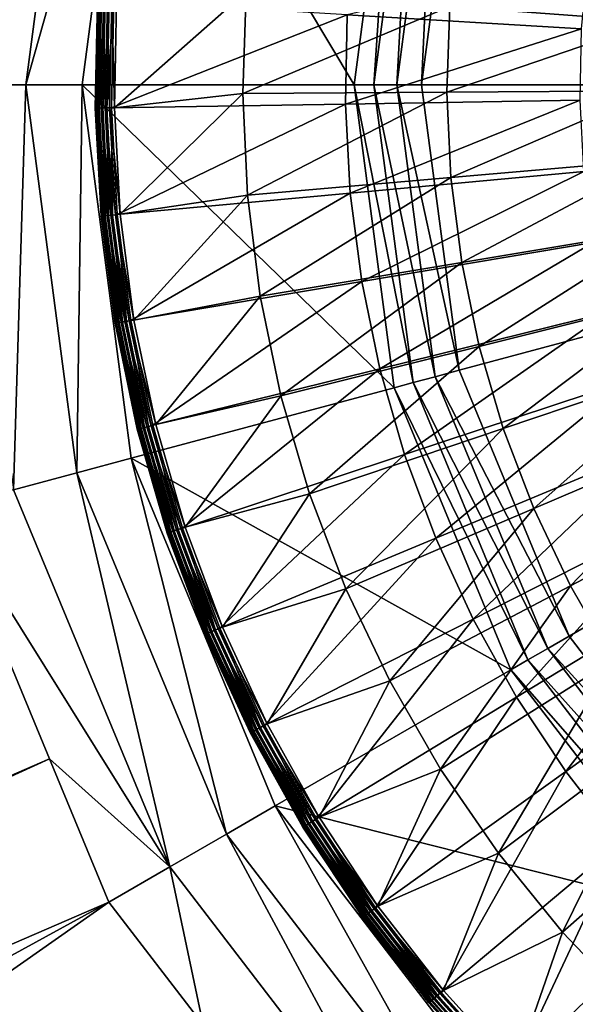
# Model space of a CAD drawing. Extents: x -922 to 922, y -424 to 424.
# Tile 42 of 71: x -39 to -25, y -24 to 2. Entities that reach past the tile are written whole.
import ezdxf

# ---------------------------------------------------------------- set-up
doc = ezdxf.new("R2010")
doc.units = 0
doc.linetypes.add('SOLIDLINE', pattern=[0])
doc.layers.add('Ablaufrosette_Modell_1', color=252, linetype='SOLIDLINE')
doc.layers.add('BE3C_Starlet_Oval_Sil_2740CFXXK', color=252, linetype='SOLIDLINE')

msp = doc.modelspace()

# ---------------------------------------------------------------- linework, layer by layer
at = {"layer": 'Ablaufrosette_Modell_1', "color": 252}
for points in [[(-28.1878, 2.0599, 157.208), (-22.6217, 3.47639, 157.798), (-22.8264, 1.6681, 157.798)], [(-24.5451, 3.33971, 159.113), (-30.8782, 1.84044, 158.383), (-24.7273, 1.47383, 159.113)], [(-33.6238, -0.22145, 156.5), (-36.9921, -0.59815, 156.5), (-33.5351, 2.45067, 156.5)], [(-33.5351, 2.45067, 156.5), (-36.9921, -0.59815, 156.5), (-36.9314, 2.20123, 156.5)], [(-33.5351, 2.45067, 156.5), (-28.1878, 2.0599, 157.208), (-33.6238, -0.22145, 156.5)], [(-37.4262, 2.23072, 157.089), (-37.4321, 2.23107, 156.964), (-37.4936, -0.60626, 156.964)], [(-37.4321, 2.23107, 156.964), (-37.4685, -0.60586, 156.842), (-37.4936, -0.60626, 156.964)], [(-37.4262, 2.23072, 157.089), (-37.4936, -0.60626, 156.964), (-37.4877, -0.60616, 157.089)], [(-37.3899, 2.22856, 157.208), (-37.4262, 2.23072, 157.089), (-37.4877, -0.60616, 157.089)], [(-37.3899, 2.22856, 157.208), (-37.4877, -0.60616, 157.089), (-37.4514, -0.60558, 157.208)], [(-37.4321, 2.23107, 156.964), (-37.407, 2.22958, 156.842), (-37.4685, -0.60586, 156.842)], [(-37.407, 2.22958, 156.842), (-37.4141, -0.60497, 156.729), (-37.4685, -0.60586, 156.842)], [(-37.3253, 2.22471, 157.315), (-37.3899, 2.22856, 157.208), (-37.4514, -0.60558, 157.208)], [(-37.3253, 2.22471, 157.315), (-37.4514, -0.60558, 157.208), (-37.3867, -0.60453, 157.315)], [(-37.407, 2.22958, 156.842), (-37.3527, 2.22634, 156.729), (-37.4141, -0.60497, 156.729)], [(-37.3527, 2.22634, 156.729), (-37.3337, -0.60367, 156.634), (-37.4141, -0.60497, 156.729)], [(-37.2365, 2.21941, 157.403), (-37.3253, 2.22471, 157.315), (-37.3867, -0.60453, 157.315)], [(-37.2365, 2.21941, 157.403), (-37.3867, -0.60453, 157.315), (-37.2977, -0.60309, 157.403)], [(-37.3527, 2.22634, 156.729), (-37.2725, 2.22156, 156.634), (-37.3337, -0.60367, 156.634)], [(-37.2725, 2.22156, 156.634), (-37.2323, -0.60203, 156.561), (-37.3337, -0.60367, 156.634)], [(-37.1289, 2.213, 157.466), (-37.2365, 2.21941, 157.403), (-37.2977, -0.60309, 157.403)], [(-37.1289, 2.213, 157.466), (-37.2977, -0.60309, 157.403), (-37.1899, -0.60135, 157.466)], [(-37.2725, 2.22156, 156.634), (-37.1712, 2.21552, 156.561), (-37.2323, -0.60203, 156.561)], [(-37.1712, 2.21552, 156.561), (-37.116, -0.60015, 156.516), (-37.2323, -0.60203, 156.561)], [(-37.0091, 2.20586, 157.5), (-37.1289, 2.213, 157.466), (-37.1899, -0.60135, 157.466)], [(-37.0091, 2.20586, 157.5), (-37.1899, -0.60135, 157.466), (-37.0699, -0.59941, 157.5)], [(-37.1712, 2.21552, 156.561), (-37.0551, 2.2086, 156.516), (-37.116, -0.60015, 156.516)], [(-37.0551, 2.2086, 156.516), (-36.9921, -0.59815, 156.5), (-37.116, -0.60015, 156.516)], [(-30.8782, 1.84044, 158.383), (-37.0091, 2.20586, 157.5), (-37.0699, -0.59941, 157.5)], [(-37.0551, 2.2086, 156.516), (-36.9314, 2.20123, 156.5), (-36.9921, -0.59815, 156.5)], [(-30.8782, 1.84044, 158.383), (-37.0699, -0.59941, 157.5), (-30.9289, -0.50011, 158.383)], [(-33.6238, -0.22145, 156.5), (-28.1878, 2.0599, 157.208), (-28.2624, -0.18613, 157.208)], [(-24.7273, 1.47383, 159.113), (-30.8782, 1.84044, 158.383), (-30.9289, -0.50011, 158.383)], [(-28.1878, 2.0599, 157.208), (-22.8264, 1.6681, 157.798), (-28.2624, -0.18613, 157.208)], [(-28.2624, -0.18613, 157.208), (-22.8264, 1.6681, 157.798), (-22.8868, -0.15073, 157.798)], [(-24.7273, 1.47383, 159.113), (-30.9289, -0.50011, 158.383), (-24.768, -0.40049, 159.113)], [(-33.6238, -0.22145, 156.5), (-36.841, -3.39411, 156.5), (-36.9921, -0.59815, 156.5)], [(-33.5, -2.89216, 156.5), (-36.841, -3.39411, 156.5), (-33.6238, -0.22145, 156.5)], [(-33.6238, -0.22145, 156.5), (-28.2624, -0.18613, 157.208), (-33.5, -2.89216, 156.5)], [(-33.5, -2.89216, 156.5), (-28.2624, -0.18613, 157.208), (-28.1582, -2.431, 157.208)], [(-28.1582, -2.431, 157.208), (-28.2624, -0.18613, 157.208), (-22.8868, -0.15073, 157.798)], [(-28.1582, -2.431, 157.208), (-22.8868, -0.15073, 157.798), (-22.8025, -1.96861, 157.798)], [(-30.9289, -0.50011, 158.383), (-37.0699, -0.59941, 157.5), (-36.9184, -3.40124, 157.5)], [(-30.9289, -0.50011, 158.383), (-36.9184, -3.40124, 157.5), (-30.8025, -2.8378, 158.383)], [(-24.768, -0.40049, 159.113), (-30.9289, -0.50011, 158.383), (-30.8025, -2.8378, 158.383)], [(-24.768, -0.40049, 159.113), (-30.8025, -2.8378, 158.383), (-24.6668, -2.27252, 159.113)], [(-37.4936, -0.60626, 156.964), (-37.4685, -0.60586, 156.842), (-37.3154, -3.43782, 156.842)], [(-37.4877, -0.60616, 157.089), (-37.4936, -0.60626, 156.964), (-37.3404, -3.44012, 156.964)], [(-37.4936, -0.60626, 156.964), (-37.3154, -3.43782, 156.842), (-37.3404, -3.44012, 156.964)], [(-37.4514, -0.60558, 157.208), (-37.4877, -0.60616, 157.089), (-37.3345, -3.43958, 157.089)], [(-37.4877, -0.60616, 157.089), (-37.3404, -3.44012, 156.964), (-37.3345, -3.43958, 157.089)], [(-37.4685, -0.60586, 156.842), (-37.4141, -0.60497, 156.729), (-37.2612, -3.43283, 156.729)], [(-37.4685, -0.60586, 156.842), (-37.2612, -3.43283, 156.729), (-37.3154, -3.43782, 156.842)], [(-37.3867, -0.60453, 157.315), (-37.4514, -0.60558, 157.208), (-37.2983, -3.43624, 157.208)], [(-37.4514, -0.60558, 157.208), (-37.3345, -3.43958, 157.089), (-37.2983, -3.43624, 157.208)], [(-37.4141, -0.60497, 156.729), (-37.3337, -0.60367, 156.634), (-37.1811, -3.42545, 156.634)], [(-37.4141, -0.60497, 156.729), (-37.1811, -3.42545, 156.634), (-37.2612, -3.43283, 156.729)], [(-37.2977, -0.60309, 157.403), (-37.3867, -0.60453, 157.315), (-37.2339, -3.43031, 157.315)], [(-37.3867, -0.60453, 157.315), (-37.2983, -3.43624, 157.208), (-37.2339, -3.43031, 157.315)], [(-37.3337, -0.60367, 156.634), (-37.2323, -0.60203, 156.561), (-37.0801, -3.41614, 156.561)], [(-37.3337, -0.60367, 156.634), (-37.0801, -3.41614, 156.561), (-37.1811, -3.42545, 156.634)], [(-37.1899, -0.60135, 157.466), (-37.2977, -0.60309, 157.403), (-37.1453, -3.42214, 157.403)], [(-37.2977, -0.60309, 157.403), (-37.2339, -3.43031, 157.315), (-37.1453, -3.42214, 157.403)], [(-37.2323, -0.60203, 156.561), (-37.116, -0.60015, 156.516), (-36.9643, -3.40547, 156.516)], [(-37.2323, -0.60203, 156.561), (-36.9643, -3.40547, 156.516), (-37.0801, -3.41614, 156.561)], [(-37.0699, -0.59941, 157.5), (-37.1899, -0.60135, 157.466), (-37.0379, -3.41225, 157.466)], [(-37.1899, -0.60135, 157.466), (-37.1453, -3.42214, 157.403), (-37.0379, -3.41225, 157.466)], [(-37.116, -0.60015, 156.516), (-36.9921, -0.59815, 156.5), (-36.841, -3.39411, 156.5)], [(-37.116, -0.60015, 156.516), (-36.841, -3.39411, 156.5), (-36.9643, -3.40547, 156.516)], [(-37.0699, -0.59941, 157.5), (-37.0379, -3.41225, 157.466), (-36.9184, -3.40124, 157.5)], [(-28.1582, -2.431, 157.208), (-22.8025, -1.96861, 157.798), (-27.8761, -4.66049, 157.208)], [(-27.8761, -4.66049, 157.208), (-22.8025, -1.96861, 157.798), (-22.574, -3.77405, 157.798)], [(-24.6668, -2.27252, 159.113), (-30.8025, -2.8378, 158.383), (-30.4997, -5.15923, 158.383)], [(-24.6668, -2.27252, 159.113), (-30.4997, -5.15923, 158.383), (-24.4243, -4.13152, 159.113)], [(-33.5, -2.89216, 156.5), (-28.1582, -2.431, 157.208), (-33.1643, -5.5446, 156.5)], [(-33.1643, -5.5446, 156.5), (-28.1582, -2.431, 157.208), (-27.8761, -4.66049, 157.208)], [(-30.8025, -2.8378, 158.383), (-36.9184, -3.40124, 157.5), (-36.5554, -6.18359, 157.5)], [(-30.8025, -2.8378, 158.383), (-36.5554, -6.18359, 157.5), (-30.4997, -5.15923, 158.383)], [(-33.5, -2.89216, 156.5), (-36.4788, -6.17062, 156.5), (-36.841, -3.39411, 156.5)], [(-33.1643, -5.5446, 156.5), (-36.4788, -6.17062, 156.5), (-33.5, -2.89216, 156.5)], [(-37.3404, -3.44012, 156.964), (-37.3154, -3.43782, 156.842), (-36.9485, -6.25009, 156.842)], [(-37.3345, -3.43958, 157.089), (-37.3404, -3.44012, 156.964), (-36.9732, -6.25427, 156.964)], [(-37.3404, -3.44012, 156.964), (-36.9485, -6.25009, 156.842), (-36.9732, -6.25427, 156.964)], [(-37.2983, -3.43624, 157.208), (-37.3345, -3.43958, 157.089), (-36.9675, -6.25329, 157.089)], [(-37.3345, -3.43958, 157.089), (-36.9732, -6.25427, 156.964), (-36.9675, -6.25329, 157.089)], [(-37.3154, -3.43782, 156.842), (-37.2612, -3.43283, 156.729), (-36.8949, -6.24101, 156.729)], [(-37.3154, -3.43782, 156.842), (-36.8949, -6.24101, 156.729), (-36.9485, -6.25009, 156.842)], [(-37.2339, -3.43031, 157.315), (-37.2983, -3.43624, 157.208), (-36.9316, -6.24722, 157.208)], [(-37.2983, -3.43624, 157.208), (-36.9675, -6.25329, 157.089), (-36.9316, -6.24722, 157.208)], [(-37.2612, -3.43283, 156.729), (-37.1811, -3.42545, 156.634), (-36.8156, -6.2276, 156.634)], [(-37.2612, -3.43283, 156.729), (-36.8156, -6.2276, 156.634), (-36.8949, -6.24101, 156.729)], [(-37.1453, -3.42214, 157.403), (-37.2339, -3.43031, 157.315), (-36.8678, -6.23644, 157.315)], [(-37.2339, -3.43031, 157.315), (-36.9316, -6.24722, 157.208), (-36.8678, -6.23644, 157.315)], [(-37.1811, -3.42545, 156.634), (-37.0801, -3.41614, 156.561), (-36.7156, -6.21068, 156.561)], [(-37.1811, -3.42545, 156.634), (-36.7156, -6.21068, 156.561), (-36.8156, -6.2276, 156.634)], [(-37.0379, -3.41225, 157.466), (-37.1453, -3.42214, 157.403), (-36.7801, -6.22159, 157.403)], [(-37.1453, -3.42214, 157.403), (-36.8678, -6.23644, 157.315), (-36.7801, -6.22159, 157.403)], [(-37.0801, -3.41614, 156.561), (-36.9643, -3.40547, 156.516), (-36.6009, -6.19129, 156.516)], [(-37.0801, -3.41614, 156.561), (-36.6009, -6.19129, 156.516), (-36.7156, -6.21068, 156.561)], [(-36.9184, -3.40124, 157.5), (-37.0379, -3.41225, 157.466), (-36.6738, -6.20361, 157.466)], [(-37.0379, -3.41225, 157.466), (-36.7801, -6.22159, 157.403), (-36.6738, -6.20361, 157.466)], [(-36.9643, -3.40547, 156.516), (-36.841, -3.39411, 156.5), (-36.4788, -6.17062, 156.5)], [(-36.9643, -3.40547, 156.516), (-36.4788, -6.17062, 156.5), (-36.6009, -6.19129, 156.516)], [(-36.9184, -3.40124, 157.5), (-36.6738, -6.20361, 157.466), (-36.5554, -6.18359, 157.5)], [(-27.8761, -4.66049, 157.208), (-22.574, -3.77405, 157.798), (-27.4177, -6.86052, 157.208)], [(-27.4177, -6.86052, 157.208), (-22.574, -3.77405, 157.798), (-22.2028, -5.55563, 157.798)], [(-24.4243, -4.13152, 159.113), (-30.4997, -5.15923, 158.383), (-30.0222, -7.45111, 158.383)], [(-24.4243, -4.13152, 159.113), (-30.0222, -7.45111, 158.383), (-24.0418, -5.96687, 159.113)], [(-33.1643, -5.5446, 156.5), (-27.8761, -4.66049, 157.208), (-32.6189, -8.16198, 156.5)], [(-32.6189, -8.16198, 156.5), (-27.8761, -4.66049, 157.208), (-27.4177, -6.86052, 157.208)], [(-30.4997, -5.15923, 158.383), (-36.5554, -6.18359, 157.5), (-35.9831, -8.93052, 157.5)], [(-30.4997, -5.15923, 158.383), (-35.9831, -8.93052, 157.5), (-30.0222, -7.45111, 158.383)], [(-33.1643, -5.5446, 156.5), (-35.9076, -8.91179, 156.5), (-36.4788, -6.17062, 156.5)], [(-32.6189, -8.16198, 156.5), (-35.9076, -8.91179, 156.5), (-33.1643, -5.5446, 156.5)], [(-27.4177, -6.86052, 157.208), (-22.2028, -5.55563, 157.798), (-26.786, -9.01717, 157.208)], [(-26.786, -9.01717, 157.208), (-22.2028, -5.55563, 157.798), (-21.6912, -7.30208, 157.798)], [(-36.7156, -6.21068, 156.561), (-36.6009, -6.19129, 156.516), (-36.0279, -8.94164, 156.516)], [(-36.5554, -6.18359, 157.5), (-36.6738, -6.20361, 157.466), (-36.0996, -8.95943, 157.466)], [(-36.6009, -6.19129, 156.516), (-36.4788, -6.17062, 156.5), (-35.9076, -8.91179, 156.5)], [(-36.6009, -6.19129, 156.516), (-35.9076, -8.91179, 156.5), (-36.0279, -8.94164, 156.516)], [(-36.5554, -6.18359, 157.5), (-36.0996, -8.95943, 157.466), (-35.9831, -8.93052, 157.5)], [(-24.0418, -5.96687, 159.113), (-30.0222, -7.45111, 158.383), (-29.3727, -9.70031, 158.383)], [(-24.0418, -5.96687, 159.113), (-29.3727, -9.70031, 158.383), (-23.5217, -7.76803, 159.113)], [(-36.9732, -6.25427, 156.964), (-36.9485, -6.25009, 156.842), (-36.37, -9.02656, 156.842)], [(-36.9675, -6.25329, 157.089), (-36.9732, -6.25427, 156.964), (-36.3944, -9.0326, 156.964)], [(-36.9732, -6.25427, 156.964), (-36.37, -9.02656, 156.842), (-36.3944, -9.0326, 156.964)], [(-36.9316, -6.24722, 157.208), (-36.9675, -6.25329, 157.089), (-36.3887, -9.03119, 157.089)], [(-36.9675, -6.25329, 157.089), (-36.3944, -9.0326, 156.964), (-36.3887, -9.03119, 157.089)], [(-36.9485, -6.25009, 156.842), (-36.8949, -6.24101, 156.729), (-36.3172, -9.01345, 156.729)], [(-36.9485, -6.25009, 156.842), (-36.3172, -9.01345, 156.729), (-36.37, -9.02656, 156.842)], [(-36.8678, -6.23644, 157.315), (-36.9316, -6.24722, 157.208), (-36.3534, -9.02242, 157.208)], [(-36.9316, -6.24722, 157.208), (-36.3887, -9.03119, 157.089), (-36.3534, -9.02242, 157.208)], [(-36.8949, -6.24101, 156.729), (-36.8156, -6.2276, 156.634), (-36.2392, -8.99408, 156.634)], [(-36.8949, -6.24101, 156.729), (-36.2392, -8.99408, 156.634), (-36.3172, -9.01345, 156.729)], [(-36.7801, -6.22159, 157.403), (-36.8678, -6.23644, 157.315), (-36.2906, -9.00684, 157.315)], [(-36.8678, -6.23644, 157.315), (-36.3534, -9.02242, 157.208), (-36.2906, -9.00684, 157.315)], [(-36.8156, -6.2276, 156.634), (-36.7156, -6.21068, 156.561), (-36.1407, -8.96964, 156.561)], [(-36.8156, -6.2276, 156.634), (-36.1407, -8.96964, 156.561), (-36.2392, -8.99408, 156.634)], [(-36.6738, -6.20361, 157.466), (-36.7801, -6.22159, 157.403), (-36.2042, -8.9854, 157.403)], [(-36.7801, -6.22159, 157.403), (-36.2906, -9.00684, 157.315), (-36.2042, -8.9854, 157.403)], [(-36.7156, -6.21068, 156.561), (-36.0279, -8.94164, 156.516), (-36.1407, -8.96964, 156.561)], [(-36.6738, -6.20361, 157.466), (-36.2042, -8.9854, 157.403), (-36.0996, -8.95943, 157.466)], [(-32.6189, -8.16198, 156.5), (-27.4177, -6.86052, 157.208), (-31.8673, -10.7278, 156.5)], [(-31.8673, -10.7278, 156.5), (-27.4177, -6.86052, 157.208), (-26.786, -9.01717, 157.208)], [(-30.0222, -7.45111, 158.383), (-35.9831, -8.93052, 157.5), (-35.2046, -11.6263, 157.5)], [(-30.0222, -7.45111, 158.383), (-35.2046, -11.6263, 157.5), (-29.3727, -9.70031, 158.383)], [(-25.9849, -11.1168, 157.208), (-26.786, -9.01717, 157.208), (-21.6912, -7.30208, 157.798)], [(-25.9849, -11.1168, 157.208), (-21.6912, -7.30208, 157.798), (-21.0425, -9.00236, 157.798)], [(-23.5217, -7.76803, 159.113), (-29.3727, -9.70031, 158.383), (-28.5549, -11.8939, 158.383)], [(-23.5217, -7.76803, 159.113), (-28.5549, -11.8939, 158.383), (-22.8669, -9.5247, 159.113)], [(-32.6189, -8.16198, 156.5), (-35.1308, -11.6019, 156.5), (-35.9076, -8.91179, 156.5)], [(-31.8673, -10.7278, 156.5), (-35.1308, -11.6019, 156.5), (-32.6189, -8.16198, 156.5)], [(-36.3944, -9.0326, 156.964), (-36.37, -9.02656, 156.842), (-35.5832, -11.7513, 156.842)], [(-36.3887, -9.03119, 157.089), (-36.3944, -9.0326, 156.964), (-35.607, -11.7592, 156.964)], [(-36.3944, -9.0326, 156.964), (-35.5832, -11.7513, 156.842), (-35.607, -11.7592, 156.964)], [(-36.3534, -9.02242, 157.208), (-36.3887, -9.03119, 157.089), (-35.6014, -11.7574, 157.089)], [(-36.3887, -9.03119, 157.089), (-35.607, -11.7592, 156.964), (-35.6014, -11.7574, 157.089)], [(-36.37, -9.02656, 156.842), (-36.3172, -9.01345, 156.729), (-35.5315, -11.7343, 156.729)], [(-36.37, -9.02656, 156.842), (-35.5315, -11.7343, 156.729), (-35.5832, -11.7513, 156.842)], [(-36.2906, -9.00684, 157.315), (-36.3534, -9.02242, 157.208), (-35.5669, -11.7459, 157.208)], [(-36.3534, -9.02242, 157.208), (-35.6014, -11.7574, 157.089), (-35.5669, -11.7459, 157.208)], [(-36.3172, -9.01345, 156.729), (-36.2392, -8.99408, 156.634), (-35.4552, -11.709, 156.634)], [(-36.3172, -9.01345, 156.729), (-35.4552, -11.709, 156.634), (-35.5315, -11.7343, 156.729)], [(-36.2042, -8.9854, 157.403), (-36.2906, -9.00684, 157.315), (-35.5055, -11.7257, 157.315)], [(-36.2906, -9.00684, 157.315), (-35.5669, -11.7459, 157.208), (-35.5055, -11.7257, 157.315)], [(-36.2392, -8.99408, 156.634), (-36.1407, -8.96964, 156.561), (-35.3588, -11.6772, 156.561)], [(-36.2392, -8.99408, 156.634), (-35.3588, -11.6772, 156.561), (-35.4552, -11.709, 156.634)], [(-36.0996, -8.95943, 157.466), (-36.2042, -8.9854, 157.403), (-35.421, -11.6978, 157.403)], [(-36.2042, -8.9854, 157.403), (-35.5055, -11.7257, 157.315), (-35.421, -11.6978, 157.403)], [(-36.1407, -8.96964, 156.561), (-36.0279, -8.94164, 156.516), (-35.2484, -11.6408, 156.516)], [(-36.1407, -8.96964, 156.561), (-35.2484, -11.6408, 156.516), (-35.3588, -11.6772, 156.561)], [(-35.9831, -8.93052, 157.5), (-36.0996, -8.95943, 157.466), (-35.3186, -11.6639, 157.466)], [(-36.0996, -8.95943, 157.466), (-35.421, -11.6978, 157.403), (-35.3186, -11.6639, 157.466)], [(-36.0279, -8.94164, 156.516), (-35.9076, -8.91179, 156.5), (-35.1308, -11.6019, 156.5)], [(-36.0279, -8.94164, 156.516), (-35.1308, -11.6019, 156.5), (-35.2484, -11.6408, 156.516)], [(-35.9831, -8.93052, 157.5), (-35.3186, -11.6639, 157.466), (-35.2046, -11.6263, 157.5)], [(-31.8673, -10.7278, 156.5), (-26.786, -9.01717, 157.208), (-30.9143, -13.2257, 156.5)], [(-30.9143, -13.2257, 156.5), (-26.786, -9.01717, 157.208), (-25.9849, -11.1168, 157.208)], [(-25.9849, -11.1168, 157.208), (-21.0425, -9.00236, 157.798), (-25.0195, -13.1462, 157.208)], [(-25.0195, -13.1462, 157.208), (-21.0425, -9.00236, 157.798), (-20.2607, -10.6457, 157.798)], [(-22.8669, -9.5247, 159.113), (-28.5549, -11.8939, 158.383), (-27.5736, -14.0195, 158.383)], [(-22.8669, -9.5247, 159.113), (-27.5736, -14.0195, 158.383), (-22.081, -11.2268, 159.113)], [(-29.3727, -9.70031, 158.383), (-35.2046, -11.6263, 157.5), (-34.2245, -14.2555, 157.5)], [(-29.3727, -9.70031, 158.383), (-34.2245, -14.2555, 157.5), (-28.5549, -11.8939, 158.383)], [(-31.8673, -10.7278, 156.5), (-34.1527, -14.2256, 156.5), (-35.1308, -11.6019, 156.5)], [(-30.9143, -13.2257, 156.5), (-34.1527, -14.2256, 156.5), (-31.8673, -10.7278, 156.5)], [(-25.0195, -13.1462, 157.208), (-20.2607, -10.6457, 157.798), (-23.8959, -15.0924, 157.208)], [(-30.9143, -13.2257, 156.5), (-25.9849, -11.1168, 157.208), (-29.7658, -15.64, 156.5)], [(-29.7658, -15.64, 156.5), (-25.9849, -11.1168, 157.208), (-25.0195, -13.1462, 157.208)], [(-22.081, -11.2268, 159.113), (-27.5736, -14.0195, 158.383), (-26.4344, -16.0647, 158.383)], [(-22.081, -11.2268, 159.113), (-26.4344, -16.0647, 158.383), (-21.1687, -12.8646, 159.113)], [(-35.2046, -11.6263, 157.5), (-35.3186, -11.6639, 157.466), (-34.3353, -14.3016, 157.466)], [(-35.2484, -11.6408, 156.516), (-35.1308, -11.6019, 156.5), (-34.1527, -14.2256, 156.5)], [(-35.2046, -11.6263, 157.5), (-34.3353, -14.3016, 157.466), (-34.2245, -14.2555, 157.5)], [(-35.607, -11.7592, 156.964), (-35.5832, -11.7513, 156.842), (-34.5926, -14.4088, 156.842)], [(-35.6014, -11.7574, 157.089), (-35.607, -11.7592, 156.964), (-34.6157, -14.4184, 156.964)], [(-35.607, -11.7592, 156.964), (-34.5926, -14.4088, 156.842), (-34.6157, -14.4184, 156.964)], [(-35.5669, -11.7459, 157.208), (-35.6014, -11.7574, 157.089), (-34.6103, -14.4162, 157.089)], [(-35.6014, -11.7574, 157.089), (-34.6157, -14.4184, 156.964), (-34.6103, -14.4162, 157.089)], [(-35.5832, -11.7513, 156.842), (-35.5315, -11.7343, 156.729), (-34.5423, -14.3879, 156.729)], [(-35.5832, -11.7513, 156.842), (-34.5423, -14.3879, 156.729), (-34.5926, -14.4088, 156.842)], [(-35.5055, -11.7257, 157.315), (-35.5669, -11.7459, 157.208), (-34.5767, -14.4022, 157.208)], [(-35.5669, -11.7459, 157.208), (-34.6103, -14.4162, 157.089), (-34.5767, -14.4022, 157.208)], [(-35.5315, -11.7343, 156.729), (-35.4552, -11.709, 156.634), (-34.4681, -14.3569, 156.634)], [(-35.5315, -11.7343, 156.729), (-34.4681, -14.3569, 156.634), (-34.5423, -14.3879, 156.729)], [(-35.421, -11.6978, 157.403), (-35.5055, -11.7257, 157.315), (-34.517, -14.3773, 157.315)], [(-35.5055, -11.7257, 157.315), (-34.5767, -14.4022, 157.208), (-34.517, -14.3773, 157.315)], [(-35.4552, -11.709, 156.634), (-35.3588, -11.6772, 156.561), (-34.3744, -14.3179, 156.561)], [(-35.4552, -11.709, 156.634), (-34.3744, -14.3179, 156.561), (-34.4681, -14.3569, 156.634)], [(-35.3186, -11.6639, 157.466), (-35.421, -11.6978, 157.403), (-34.4348, -14.3431, 157.403)], [(-35.421, -11.6978, 157.403), (-34.517, -14.3773, 157.315), (-34.4348, -14.3431, 157.403)], [(-35.3588, -11.6772, 156.561), (-35.2484, -11.6408, 156.516), (-34.2671, -14.2732, 156.516)], [(-35.3588, -11.6772, 156.561), (-34.2671, -14.2732, 156.516), (-34.3744, -14.3179, 156.561)], [(-35.3186, -11.6639, 157.466), (-34.4348, -14.3431, 157.403), (-34.3353, -14.3016, 157.466)], [(-35.2484, -11.6408, 156.516), (-34.1527, -14.2256, 156.5), (-34.2671, -14.2732, 156.516)], [(-28.5549, -11.8939, 158.383), (-34.2245, -14.2555, 157.5), (-33.0484, -16.803, 157.5)], [(-28.5549, -11.8939, 158.383), (-33.0484, -16.803, 157.5), (-27.5736, -14.0195, 158.383)], [(-21.1687, -12.8646, 159.113), (-26.4344, -16.0647, 158.383), (-25.1437, -18.0179, 158.383)], [(-21.1687, -12.8646, 159.113), (-25.1437, -18.0179, 158.383), (-20.1352, -14.4287, 159.113)], [(-29.7658, -15.64, 156.5), (-25.0195, -13.1462, 157.208), (-28.4291, -17.9555, 156.5)], [(-28.4291, -17.9555, 156.5), (-25.0195, -13.1462, 157.208), (-23.8959, -15.0924, 157.208)], [(-30.9143, -13.2257, 156.5), (-32.9791, -16.7678, 156.5), (-34.1527, -14.2256, 156.5)], [(-29.7658, -15.64, 156.5), (-32.9791, -16.7678, 156.5), (-30.9143, -13.2257, 156.5)], [(-27.5736, -14.0195, 158.383), (-33.0484, -16.803, 157.5), (-31.6829, -19.2543, 157.5)], [(-27.5736, -14.0195, 158.383), (-31.6829, -19.2543, 157.5), (-26.4344, -16.0647, 158.383)], [(-34.6157, -14.4184, 156.964), (-34.5926, -14.4088, 156.842), (-33.4038, -16.9837, 156.842)], [(-34.6103, -14.4162, 157.089), (-34.6157, -14.4184, 156.964), (-33.4261, -16.9951, 156.964)], [(-34.6157, -14.4184, 156.964), (-33.4038, -16.9837, 156.842), (-33.4261, -16.9951, 156.964)], [(-34.5767, -14.4022, 157.208), (-34.6103, -14.4162, 157.089), (-33.4209, -16.9924, 157.089)], [(-34.6103, -14.4162, 157.089), (-33.4261, -16.9951, 156.964), (-33.4209, -16.9924, 157.089)], [(-34.5926, -14.4088, 156.842), (-34.5423, -14.3879, 156.729), (-33.3553, -16.9591, 156.729)], [(-34.5926, -14.4088, 156.842), (-33.3553, -16.9591, 156.729), (-33.4038, -16.9837, 156.842)], [(-34.517, -14.3773, 157.315), (-34.5767, -14.4022, 157.208), (-33.3885, -16.9759, 157.208)], [(-34.5767, -14.4022, 157.208), (-33.4209, -16.9924, 157.089), (-33.3885, -16.9759, 157.208)], [(-34.5423, -14.3879, 156.729), (-34.4681, -14.3569, 156.634), (-33.2836, -16.9226, 156.634)], [(-34.5423, -14.3879, 156.729), (-33.2836, -16.9226, 156.634), (-33.3553, -16.9591, 156.729)], [(-34.4348, -14.3431, 157.403), (-34.517, -14.3773, 157.315), (-33.3308, -16.9466, 157.315)], [(-34.517, -14.3773, 157.315), (-33.3885, -16.9759, 157.208), (-33.3308, -16.9466, 157.315)], [(-34.4681, -14.3569, 156.634), (-34.3744, -14.3179, 156.561), (-33.1931, -16.8766, 156.561)], [(-34.4681, -14.3569, 156.634), (-33.1931, -16.8766, 156.561), (-33.2836, -16.9226, 156.634)], [(-34.3353, -14.3016, 157.466), (-34.4348, -14.3431, 157.403), (-33.2515, -16.9063, 157.403)], [(-34.4348, -14.3431, 157.403), (-33.3308, -16.9466, 157.315), (-33.2515, -16.9063, 157.403)], [(-34.3744, -14.3179, 156.561), (-34.2671, -14.2732, 156.516), (-33.0895, -16.8239, 156.516)], [(-34.3744, -14.3179, 156.561), (-33.0895, -16.8239, 156.516), (-33.1931, -16.8766, 156.561)], [(-34.2245, -14.2555, 157.5), (-34.3353, -14.3016, 157.466), (-33.1553, -16.8574, 157.466)], [(-34.3353, -14.3016, 157.466), (-33.2515, -16.9063, 157.403), (-33.1553, -16.8574, 157.466)], [(-34.2671, -14.2732, 156.516), (-34.1527, -14.2256, 156.5), (-32.9791, -16.7678, 156.5)], [(-34.2671, -14.2732, 156.516), (-32.9791, -16.7678, 156.5), (-33.0895, -16.8239, 156.516)], [(-34.2245, -14.2555, 157.5), (-33.1553, -16.8574, 157.466), (-33.0484, -16.803, 157.5)], [(-20.1352, -14.4287, 159.113), (-25.1437, -18.0179, 158.383), (-23.7091, -19.8678, 158.383)], [(-28.4291, -17.9555, 156.5), (-23.8959, -15.0924, 157.208), (-26.9126, -20.1574, 156.5)], [(-26.9126, -20.1574, 156.5), (-23.8959, -15.0924, 157.208), (-22.6213, -16.9432, 157.208)], [(-29.7658, -15.64, 156.5), (-31.6165, -19.2139, 156.5), (-32.9791, -16.7678, 156.5)], [(-28.4291, -17.9555, 156.5), (-31.6165, -19.2139, 156.5), (-29.7658, -15.64, 156.5)], [(-26.4344, -16.0647, 158.383), (-31.6829, -19.2543, 157.5), (-30.136, -21.5953, 157.5)], [(-26.4344, -16.0647, 158.383), (-30.136, -21.5953, 157.5), (-25.1437, -18.0179, 158.383)], [(-33.0895, -16.8239, 156.516), (-32.9791, -16.7678, 156.5), (-31.6165, -19.2139, 156.5)], [(-33.4261, -16.9951, 156.964), (-33.4038, -16.9837, 156.842), (-32.0236, -19.4614, 156.842)], [(-33.4209, -16.9924, 157.089), (-33.4261, -16.9951, 156.964), (-32.0451, -19.4744, 156.964)], [(-33.4261, -16.9951, 156.964), (-32.0236, -19.4614, 156.842), (-32.0451, -19.4744, 156.964)], [(-33.3885, -16.9759, 157.208), (-33.4209, -16.9924, 157.089), (-32.0401, -19.4713, 157.089)], [(-33.4209, -16.9924, 157.089), (-32.0451, -19.4744, 156.964), (-32.0401, -19.4713, 157.089)], [(-33.4038, -16.9837, 156.842), (-33.3553, -16.9591, 156.729), (-31.9771, -19.4331, 156.729)], [(-33.4038, -16.9837, 156.842), (-31.9771, -19.4331, 156.729), (-32.0236, -19.4614, 156.842)], [(-33.3308, -16.9466, 157.315), (-33.3885, -16.9759, 157.208), (-32.009, -19.4524, 157.208)], [(-33.3885, -16.9759, 157.208), (-32.0401, -19.4713, 157.089), (-32.009, -19.4524, 157.208)], [(-33.3553, -16.9591, 156.729), (-33.2836, -16.9226, 156.634), (-31.9084, -19.3913, 156.634)], [(-33.3553, -16.9591, 156.729), (-31.9084, -19.3913, 156.634), (-31.9771, -19.4331, 156.729)], [(-33.2515, -16.9063, 157.403), (-33.3308, -16.9466, 157.315), (-31.9537, -19.4188, 157.315)], [(-33.3308, -16.9466, 157.315), (-32.009, -19.4524, 157.208), (-31.9537, -19.4188, 157.315)], [(-33.2836, -16.9226, 156.634), (-33.1931, -16.8766, 156.561), (-31.8217, -19.3386, 156.561)], [(-33.2836, -16.9226, 156.634), (-31.8217, -19.3386, 156.561), (-31.9084, -19.3913, 156.634)], [(-33.1553, -16.8574, 157.466), (-33.2515, -16.9063, 157.403), (-31.8776, -19.3726, 157.403)], [(-33.2515, -16.9063, 157.403), (-31.9537, -19.4188, 157.315), (-31.8776, -19.3726, 157.403)], [(-33.1931, -16.8766, 156.561), (-33.0895, -16.8239, 156.516), (-31.7224, -19.2783, 156.516)], [(-33.1931, -16.8766, 156.561), (-31.7224, -19.2783, 156.516), (-31.8217, -19.3386, 156.561)], [(-33.0484, -16.803, 157.5), (-33.1553, -16.8574, 157.466), (-31.7855, -19.3166, 157.466)], [(-33.1553, -16.8574, 157.466), (-31.8776, -19.3726, 157.403), (-31.7855, -19.3166, 157.466)], [(-33.0895, -16.8239, 156.516), (-31.6165, -19.2139, 156.5), (-31.7224, -19.2783, 156.516)], [(-33.0484, -16.803, 157.5), (-31.7855, -19.3166, 157.466), (-31.6829, -19.2543, 157.5)], [(-26.9126, -20.1574, 156.5), (-22.6213, -16.9432, 157.208), (-25.226, -22.2319, 156.5)], [(-25.226, -22.2319, 156.5), (-22.6213, -16.9432, 157.208), (-21.2036, -18.687, 157.208)], [(-28.4291, -17.9555, 156.5), (-30.0728, -21.55, 156.5), (-31.6165, -19.2139, 156.5)], [(-25.1437, -18.0179, 158.383), (-30.136, -21.5953, 157.5), (-28.4165, -23.8126, 157.5)], [(-26.9126, -20.1574, 156.5), (-30.0728, -21.55, 156.5), (-28.4291, -17.9555, 156.5)], [(-25.1437, -18.0179, 158.383), (-28.4165, -23.8126, 157.5), (-23.7091, -19.8678, 158.383)], [(-25.226, -22.2319, 156.5), (-21.2036, -18.687, 157.208), (-23.38, -24.1659, 156.5)], [(-31.8776, -19.3726, 157.403), (-31.9537, -19.4188, 157.315), (-30.3935, -21.7798, 157.315)], [(-31.9084, -19.3913, 156.634), (-31.8217, -19.3386, 156.561), (-30.268, -21.6899, 156.561)], [(-31.7855, -19.3166, 157.466), (-31.8776, -19.3726, 157.403), (-30.3212, -21.728, 157.403)], [(-31.8776, -19.3726, 157.403), (-30.3935, -21.7798, 157.315), (-30.3212, -21.728, 157.403)], [(-31.8217, -19.3386, 156.561), (-31.7224, -19.2783, 156.516), (-30.1735, -21.6222, 156.516)], [(-31.8217, -19.3386, 156.561), (-30.1735, -21.6222, 156.516), (-30.268, -21.6899, 156.561)], [(-31.6829, -19.2543, 157.5), (-31.7855, -19.3166, 157.466), (-30.2336, -21.6652, 157.466)], [(-31.7855, -19.3166, 157.466), (-30.3212, -21.728, 157.403), (-30.2336, -21.6652, 157.466)], [(-31.7224, -19.2783, 156.516), (-31.6165, -19.2139, 156.5), (-30.0728, -21.55, 156.5)], [(-31.7224, -19.2783, 156.516), (-30.0728, -21.55, 156.5), (-30.1735, -21.6222, 156.516)], [(-31.6829, -19.2543, 157.5), (-30.2336, -21.6652, 157.466), (-30.136, -21.5953, 157.5)], [(-32.0451, -19.4744, 156.964), (-32.0236, -19.4614, 156.842), (-30.4601, -21.8275, 156.842)], [(-32.0401, -19.4713, 157.089), (-32.0451, -19.4744, 156.964), (-30.4805, -21.8421, 156.964)], [(-32.0451, -19.4744, 156.964), (-30.4601, -21.8275, 156.842), (-30.4805, -21.8421, 156.964)], [(-32.009, -19.4524, 157.208), (-32.0401, -19.4713, 157.089), (-30.4757, -21.8387, 157.089)], [(-32.0401, -19.4713, 157.089), (-30.4805, -21.8421, 156.964), (-30.4757, -21.8387, 157.089)], [(-32.0236, -19.4614, 156.842), (-31.9771, -19.4331, 156.729), (-30.4159, -21.7958, 156.729)], [(-32.0236, -19.4614, 156.842), (-30.4159, -21.7958, 156.729), (-30.4601, -21.8275, 156.842)], [(-31.9537, -19.4188, 157.315), (-32.009, -19.4524, 157.208), (-30.4461, -21.8175, 157.208)], [(-32.009, -19.4524, 157.208), (-30.4757, -21.8387, 157.089), (-30.4461, -21.8175, 157.208)], [(-31.9771, -19.4331, 156.729), (-31.9084, -19.3913, 156.634), (-30.3505, -21.749, 156.634)], [(-31.9771, -19.4331, 156.729), (-30.3505, -21.749, 156.634), (-30.4159, -21.7958, 156.729)], [(-31.9537, -19.4188, 157.315), (-30.4461, -21.8175, 157.208), (-30.3935, -21.7798, 157.315)], [(-31.9084, -19.3913, 156.634), (-30.268, -21.6899, 156.561), (-30.3505, -21.749, 156.634)], [(-23.7091, -19.8678, 158.383), (-28.4165, -23.8126, 157.5), (-26.5342, -25.8935, 157.5)], [(-23.7091, -19.8678, 158.383), (-26.5342, -25.8935, 157.5), (-22.1386, -21.604, 158.383)], [(-26.9126, -20.1574, 156.5), (-28.3569, -23.7627, 156.5), (-30.0728, -21.55, 156.5)], [(-25.226, -22.2319, 156.5), (-28.3569, -23.7627, 156.5), (-26.9126, -20.1574, 156.5)], [(-30.3505, -21.749, 156.634), (-30.268, -21.6899, 156.561), (-28.541, -23.9169, 156.561)], [(-30.2336, -21.6652, 157.466), (-30.3212, -21.728, 157.403), (-28.5911, -23.9589, 157.403)], [(-30.268, -21.6899, 156.561), (-30.1735, -21.6222, 156.516), (-28.4518, -23.8422, 156.516)], [(-30.268, -21.6899, 156.561), (-28.4518, -23.8422, 156.516), (-28.541, -23.9169, 156.561)], [(-30.136, -21.5953, 157.5), (-30.2336, -21.6652, 157.466), (-28.5085, -23.8897, 157.466)], [(-30.2336, -21.6652, 157.466), (-28.5911, -23.9589, 157.403), (-28.5085, -23.8897, 157.466)], [(-30.1735, -21.6222, 156.516), (-30.0728, -21.55, 156.5), (-28.3569, -23.7627, 156.5)], [(-30.1735, -21.6222, 156.516), (-28.3569, -23.7627, 156.5), (-28.4518, -23.8422, 156.516)], [(-30.136, -21.5953, 157.5), (-28.5085, -23.8897, 157.466), (-28.4165, -23.8126, 157.5)], [(-22.1386, -21.604, 158.383), (-26.5342, -25.8935, 157.5), (-24.4999, -27.8261, 157.5)], [(-30.4805, -21.8421, 156.964), (-30.4601, -21.8275, 156.842), (-28.7221, -24.0687, 156.842)], [(-30.4757, -21.8387, 157.089), (-30.4805, -21.8421, 156.964), (-28.7413, -24.0848, 156.964)], [(-30.4805, -21.8421, 156.964), (-28.7221, -24.0687, 156.842), (-28.7413, -24.0848, 156.964)], [(-30.4461, -21.8175, 157.208), (-30.4757, -21.8387, 157.089), (-28.7368, -24.081, 157.089)], [(-30.4757, -21.8387, 157.089), (-28.7413, -24.0848, 156.964), (-28.7368, -24.081, 157.089)], [(-30.4601, -21.8275, 156.842), (-30.4159, -21.7958, 156.729), (-28.6804, -24.0337, 156.729)], [(-30.4601, -21.8275, 156.842), (-28.6804, -24.0337, 156.729), (-28.7221, -24.0687, 156.842)], [(-30.3935, -21.7798, 157.315), (-30.4461, -21.8175, 157.208), (-28.7089, -24.0576, 157.208)], [(-30.4461, -21.8175, 157.208), (-28.7368, -24.081, 157.089), (-28.7089, -24.0576, 157.208)], [(-30.4159, -21.7958, 156.729), (-30.3505, -21.749, 156.634), (-28.6187, -23.9821, 156.634)], [(-30.4159, -21.7958, 156.729), (-28.6187, -23.9821, 156.634), (-28.6804, -24.0337, 156.729)], [(-30.3212, -21.728, 157.403), (-30.3935, -21.7798, 157.315), (-28.6593, -24.0161, 157.315)], [(-30.3935, -21.7798, 157.315), (-28.7089, -24.0576, 157.208), (-28.6593, -24.0161, 157.315)], [(-30.3505, -21.749, 156.634), (-28.541, -23.9169, 156.561), (-28.6187, -23.9821, 156.634)], [(-30.3212, -21.728, 157.403), (-28.6593, -24.0161, 157.315), (-28.5911, -23.9589, 157.403)], [(-25.226, -22.2319, 156.5), (-26.4785, -25.8392, 156.5), (-28.3569, -23.7627, 156.5)], [(-23.38, -24.1659, 156.5), (-26.4785, -25.8392, 156.5), (-25.226, -22.2319, 156.5)], [(-28.4518, -23.8422, 156.516), (-28.3569, -23.7627, 156.5), (-26.4785, -25.8392, 156.5)], [(-28.6593, -24.0161, 157.315), (-28.7089, -24.0576, 157.208), (-26.8072, -26.16, 157.208)], [(-28.6804, -24.0337, 156.729), (-28.6187, -23.9821, 156.634), (-26.723, -26.0778, 156.634)], [(-28.5911, -23.9589, 157.403), (-28.6593, -24.0161, 157.315), (-26.7609, -26.1148, 157.315)], [(-28.6593, -24.0161, 157.315), (-26.8072, -26.16, 157.208), (-26.7609, -26.1148, 157.315)], [(-28.6187, -23.9821, 156.634), (-28.541, -23.9169, 156.561), (-26.6504, -26.0069, 156.561)], [(-28.6187, -23.9821, 156.634), (-26.6504, -26.0069, 156.561), (-26.723, -26.0778, 156.634)], [(-28.5085, -23.8897, 157.466), (-28.5911, -23.9589, 157.403), (-26.6972, -26.0526, 157.403)], [(-28.5911, -23.9589, 157.403), (-26.7609, -26.1148, 157.315), (-26.6972, -26.0526, 157.403)], [(-28.541, -23.9169, 156.561), (-28.4518, -23.8422, 156.516), (-26.5672, -25.9257, 156.516)], [(-28.541, -23.9169, 156.561), (-26.5672, -25.9257, 156.516), (-26.6504, -26.0069, 156.561)], [(-28.4165, -23.8126, 157.5), (-28.5085, -23.8897, 157.466), (-26.6201, -25.9773, 157.466)], [(-28.5085, -23.8897, 157.466), (-26.6972, -26.0526, 157.403), (-26.6201, -25.9773, 157.466)], [(-28.4518, -23.8422, 156.516), (-26.4785, -25.8392, 156.5), (-26.5672, -25.9257, 156.516)], [(-28.4165, -23.8126, 157.5), (-26.6201, -25.9773, 157.466), (-26.5342, -25.8935, 157.5)], [(-28.7413, -24.0848, 156.964), (-28.7221, -24.0687, 156.842), (-26.8195, -26.172, 156.842)], [(-28.7368, -24.081, 157.089), (-28.7413, -24.0848, 156.964), (-26.8375, -26.1895, 156.964)], [(-28.7413, -24.0848, 156.964), (-26.8195, -26.172, 156.842), (-26.8375, -26.1895, 156.964)], [(-28.7089, -24.0576, 157.208), (-28.7368, -24.081, 157.089), (-26.8333, -26.1854, 157.089)], [(-28.7368, -24.081, 157.089), (-26.8375, -26.1895, 156.964), (-26.8333, -26.1854, 157.089)], [(-28.7221, -24.0687, 156.842), (-28.6804, -24.0337, 156.729), (-26.7806, -26.134, 156.729)], [(-28.7221, -24.0687, 156.842), (-26.7806, -26.134, 156.729), (-26.8195, -26.172, 156.842)], [(-28.7089, -24.0576, 157.208), (-26.8333, -26.1854, 157.089), (-26.8072, -26.16, 157.208)], [(-28.6804, -24.0337, 156.729), (-26.723, -26.0778, 156.634), (-26.7806, -26.134, 156.729)]]:
    msp.add_3dface(points, dxfattribs=at)
at = {"layer": 'BE3C_Starlet_Oval_Sil_2740CFXXK', "color": 252}
for points in [[(-128.149, -322.328), (-97.939, 322.344), (0.00144, -322.319)], [(0.00144, -322.319), (-97.939, 322.344), (0, 322.319)], [(0, 0, 147.5), (-20.4558, 20.4558, 147.5), (-25.0532, 14.4645, 147.5)], [(-25.0532, 14.4645, 147.5), (-27.9432, 7.48736, 147.5), (0, 0, 147.5)], [(-37.9778, 10.1761, 156.523), (-39.6355, 10.6203, 157.269), (-41.0337, 0, 157.269)], [(-39.3175, 0, 156.523), (-37.9778, 10.1761, 156.523), (-41.0337, 0, 157.269)], [(-36.5502, 9.7936, 155.375), (-37.9778, 10.1761, 156.523), (-39.3175, 0, 156.523)], [(-39.3175, 0, 156.523), (-37.8396, 0, 155.375), (-36.5502, 9.7936, 155.375)], [(-30.6967, 0, 148.232), (-36.5502, 9.7936, 155.375), (-37.8396, 0, 155.375)], [(-29.6507, 7.94489, 148.232), (-36.5502, 9.7936, 155.375), (-30.6967, 0, 148.232)], [(-30.1789, 0, 147.835), (-29.6507, 7.94489, 148.232), (-30.6967, 0, 148.232)], [(-29.1506, 7.81088, 147.835), (-29.6507, 7.94489, 148.232), (-30.1789, 0, 147.835)], [(-29.576, 0, 147.585), (-29.1506, 7.81088, 147.835), (-30.1789, 0, 147.835)], [(-28.5682, 7.65483, 147.585), (-29.1506, 7.81088, 147.835), (-29.576, 0, 147.585)], [(-28.9289, 0, 147.5), (-28.5682, 7.65483, 147.585), (-29.576, 0, 147.585)], [(-27.9432, 7.48736, 147.5), (-28.5682, 7.65483, 147.585), (-28.9289, 0, 147.5)], [(0, 0, 147.5), (-27.9432, 7.48736, 147.5), (-28.9289, 0, 147.5)], [(-39.3175, 0, 156.523), (-41.0337, 0, 157.269), (-39.6355, -10.6203, 157.269)], [(-37.9778, -10.1761, 156.523), (-39.3175, 0, 156.523), (-39.6355, -10.6203, 157.269)], [(-37.8396, 0, 155.375), (-39.3175, 0, 156.523), (-37.9778, -10.1761, 156.523)], [(-37.9778, -10.1761, 156.523), (-36.5502, -9.7936, 155.375), (-37.8396, 0, 155.375)], [(-30.6967, 0, 148.232), (-37.8396, 0, 155.375), (-29.6507, -7.94489, 148.232)], [(-29.6507, -7.94489, 148.232), (-37.8396, 0, 155.375), (-36.5502, -9.7936, 155.375)], [(-30.1789, 0, 147.835), (-30.6967, 0, 148.232), (-29.1506, -7.81088, 147.835)], [(-29.1506, -7.81088, 147.835), (-30.6967, 0, 148.232), (-29.6507, -7.94489, 148.232)], [(-29.576, 0, 147.585), (-30.1789, 0, 147.835), (-28.5682, -7.65483, 147.585)], [(-28.5682, -7.65483, 147.585), (-30.1789, 0, 147.835), (-29.1506, -7.81088, 147.835)], [(-28.9289, 0, 147.5), (-29.576, 0, 147.585), (-27.9432, -7.48736, 147.5)], [(-27.9432, -7.48736, 147.5), (-29.576, 0, 147.585), (-28.5682, -7.65483, 147.585)], [(0, 0, 147.5), (-28.9289, 0, 147.5), (-27.9432, -7.48736, 147.5)], [(-27.9432, -7.48736, 147.5), (-25.0532, -14.4645, 147.5), (0, 0, 147.5)], [(0, 0, 147.5), (-25.0532, -14.4645, 147.5), (-20.4558, -20.4558, 147.5)], [(-27.9432, -7.48736, 147.5), (-28.5682, -7.65483, 147.585), (-25.0532, -14.4645, 147.5)], [(-28.5682, -7.65483, 147.585), (-29.1506, -7.81088, 147.835), (-25.6136, -14.788, 147.585)], [(-25.0532, -14.4645, 147.5), (-28.5682, -7.65483, 147.585), (-25.6136, -14.788, 147.585)], [(-29.6507, -7.94489, 148.232), (-36.5502, -9.7936, 155.375), (-26.5841, -15.3483, 148.232)], [(-29.1506, -7.81088, 147.835), (-29.6507, -7.94489, 148.232), (-26.1357, -15.0895, 147.835)], [(-26.1357, -15.0895, 147.835), (-29.6507, -7.94489, 148.232), (-26.5841, -15.3483, 148.232)], [(-25.6136, -14.788, 147.585), (-29.1506, -7.81088, 147.835), (-26.1357, -15.0895, 147.835)], [(-36.5502, -9.7936, 155.375), (-37.9778, -10.1761, 156.523), (-34.05, -19.6588, 156.523)], [(-26.5841, -15.3483, 148.232), (-36.5502, -9.7936, 155.375), (-32.77, -18.9198, 155.375)], [(-34.05, -19.6588, 156.523), (-32.77, -18.9198, 155.375), (-36.5502, -9.7936, 155.375)], [(-37.9778, -10.1761, 156.523), (-39.6355, -10.6203, 157.269), (-35.5362, -20.5168, 157.269)], [(-34.05, -19.6588, 156.523), (-37.9778, -10.1761, 156.523), (-35.5362, -20.5168, 157.269)], [(-35.5362, -20.5168, 157.269), (-39.6355, -10.6203, 157.269), (-41.42, -11.0984, 157.567)], [(-228.883, -100.344, 164.797), (-38.6923, -17.6835, 157.567), (-41.42, -11.0984, 157.567)], [(-35.5362, -20.5168, 157.269), (-41.42, -11.0984, 157.567), (-38.6923, -17.6835, 157.567)], [(-25.0532, -14.4645, 147.5), (-25.6136, -14.788, 147.585), (-20.4558, -20.4558, 147.5)], [(-25.6136, -14.788, 147.585), (-26.1357, -15.0895, 147.835), (-20.9134, -20.9134, 147.585)], [(-20.4558, -20.4558, 147.5), (-25.6136, -14.788, 147.585), (-20.9134, -20.9134, 147.585)], [(-26.1357, -15.0895, 147.835), (-26.5841, -15.3483, 148.232), (-21.3397, -21.3397, 147.835)], [(-20.9134, -20.9134, 147.585), (-26.1357, -15.0895, 147.835), (-21.3397, -21.3397, 147.835)], [(-26.5841, -15.3483, 148.232), (-32.77, -18.9198, 155.375), (-21.7058, -21.7058, 148.232)], [(-21.3397, -21.3397, 147.835), (-26.5841, -15.3483, 148.232), (-21.7058, -21.7058, 148.232)], [(-227.198, -103.753, 164.797), (-38.6923, -17.6835, 157.567), (-228.883, -100.344, 164.797)], [(-227.198, -103.753, 164.797), (-37.1361, -21.4406, 157.567), (-38.6923, -17.6835, 157.567)], [(-38.6923, -17.6835, 157.567), (-37.1361, -21.4406, 157.567), (-35.5362, -20.5168, 157.269)], [(-32.77, -18.9198, 155.375), (-34.05, -19.6588, 156.523), (-27.8017, -27.8017, 156.523)], [(-21.7058, -21.7058, 148.232), (-32.77, -18.9198, 155.375), (-26.7566, -26.7566, 155.375)], [(-27.8017, -27.8017, 156.523), (-26.7566, -26.7566, 155.375), (-32.77, -18.9198, 155.375)], [(-34.05, -19.6588, 156.523), (-35.5362, -20.5168, 157.269), (-29.0152, -29.0152, 157.269)], [(-27.8017, -27.8017, 156.523), (-34.05, -19.6588, 156.523), (-29.0152, -29.0152, 157.269)], [(-35.5362, -20.5168, 157.269), (-37.1361, -21.4406, 157.567), (-34.6605, -24.6668, 157.567)], [(-29.0152, -29.0152, 157.269), (-35.5362, -20.5168, 157.269), (-34.6605, -24.6668, 157.567)], [(-218.718, -120.908, 164.797), (-37.1361, -21.4406, 157.567), (-227.198, -103.753, 164.797)], [(-206.711, -140.453, 164.797), (-37.1361, -21.4406, 157.567), (-218.718, -120.908, 164.797)], [(-206.711, -140.453, 164.797), (-34.6605, -24.6668, 157.567), (-37.1361, -21.4406, 157.567)], [(-21.7058, -21.7058, 148.232), (-26.7566, -26.7566, 155.375), (-15.3483, -26.5841, 148.232)]]:
    msp.add_3dface(points, dxfattribs=at)

doc.saveas('drawing.dxf')
